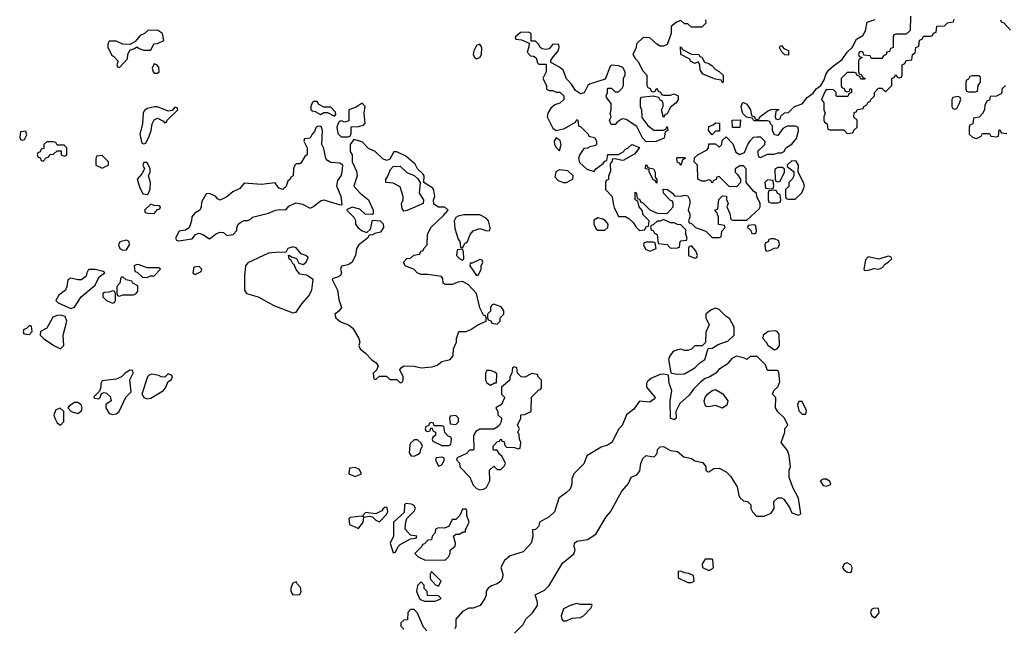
# Model space of a CAD drawing. Header units: inches. Extents: x 2701323 to 2964515, y 494916 to 722124.
# Tile 194 of 256: x 2792234 to 2797916, y 610764 to 614270. Entities that reach past the tile are written whole.
import ezdxf

# ---------------------------------------------------------------- set-up
doc = ezdxf.new("R2010")
doc.units = ezdxf.units.IN
doc.header["$MEASUREMENT"] = 0
doc.layers.add('C7691', color=7, linetype='Continuous')

msp = doc.modelspace()

# ---------------------------------------------------------------- linework, layer by layer
at = {"layer": 'C7691', "color": 2, "elevation": 2}
for points in [[(2797374, 614290), (2797372.7, 614207.3), (2797350, 614186), (2797290, 614186), (2797278, 614182), (2797274, 614170), (2797274, 614110), (2797258, 614102), (2797252.7, 614087.3), (2797238, 614082), (2797234, 614070), (2797218, 614062), (2797210, 614046), (2797150, 614046), (2797142, 614062), (2797106, 614066), (2797102, 614082), (2797090, 614086), (2797078, 614082), (2797074, 614070), (2797078, 614058), (2797094, 614054), (2797094, 614050), (2797078, 614042), (2797074, 614030), (2797074, 613970), (2797078, 613958), (2797092.7, 613952.7), (2797098, 613938), (2797114, 613930), (2797110, 613926), (2797087.3, 613927.3), (2797082, 613942), (2797067.3, 613947.3), (2797062, 613962), (2797050, 613966), (2797010, 613966), (2796974, 613930), (2796974, 613890), (2796978, 613878), (2796992.7, 613872.7), (2796998, 613858), (2797010, 613854), (2797022, 613858), (2797027.3, 613872.7), (2797034, 613870), (2797034, 613850), (2797018, 613842), (2797012.7, 613827.3), (2796950, 613826), (2796946, 613830), (2796946, 613850), (2796930, 613866), (2796890, 613868), (2796882, 613858), (2796862, 613810), (2796874, 613790), (2796874, 613750), (2796882, 613730), (2796874, 613710), (2796874, 613690), (2796878, 613678), (2796894, 613670), (2796898, 613638), (2796910, 613634), (2796990, 613634), (2797010, 613614), (2797042, 613618), (2797047.3, 613632.7), (2797066, 613650), (2797066, 613690), (2797048.4, 613708.4), (2797050, 613734), (2797062, 613738), (2797068.4, 613751.6), (2797102, 613758), (2797106, 613770), (2797122, 613778), (2797130, 613794), (2797142, 613798), (2797146, 613810), (2797166, 613830), (2797166, 613850), (2797190, 613874), (2797210, 613874), (2797230, 613854), (2797266, 613890), (2797266, 613930), (2797282, 613938), (2797287.3, 613952.7), (2797292.7, 613952.7), (2797298, 613938), (2797310, 613934), (2797322, 613938), (2797326, 613950), (2797326, 614010), (2797342, 614018), (2797350, 614034), (2797382, 614038), (2797386, 614070), (2797402, 614078), (2797406, 614110), (2797422, 614118), (2797427.3, 614152.7), (2797442, 614158), (2797450, 614174), (2797490, 614174), (2797502, 614178), (2797507.3, 614192.7), (2797522, 614198), (2797527.3, 614232.7), (2797570, 614234), (2797587.3, 614252.7), (2797622, 614258), (2797627.3, 614272.7)], [(2796192, 614270), (2796194, 614250), (2796170, 614226), (2796110, 614226), (2796090, 614246), (2796070, 614246), (2796050, 614266), (2796023.6, 614256.4), (2795994, 614230), (2795994, 614190), (2795970, 614126), (2795950, 614118), (2795930, 614118), (2795910, 614128), (2795870, 614166), (2795832.7, 614167.3), (2795794, 614130), (2795792, 614110), (2795772, 614070), (2795785.4, 614045.4), (2795802, 614030), (2795830, 613974), (2795854, 613950), (2795854, 613890), (2795858, 613878), (2795872.7, 613872.7), (2795878, 613858), (2795890, 613854), (2795902, 613858), (2795910, 613874), (2795918, 613858), (2795932.7, 613852.7), (2795938, 613838), (2795950, 613834), (2795990, 613834), (2796010, 613842), (2796034, 613830), (2796034, 613810), (2796022, 613790), (2795990, 613766), (2795970, 613726), (2795958, 613722), (2795950, 613706), (2795938, 613750), (2795948, 613770), (2795947.3, 613787.3), (2795942, 613802), (2795930, 613806), (2795922, 613822), (2795890, 613828), (2795818, 613822), (2795814, 613810), (2795814, 613770), (2795822, 613750), (2795824.7, 613704.7), (2795859.6, 613659.6), (2795892.7, 613632.7), (2795947.3, 613632.7), (2795962, 613638), (2795970, 613654), (2795974, 613630), (2795958, 613622), (2795952.7, 613587.3), (2795907.3, 613567.3), (2795850, 613566), (2795828.4, 613588.4), (2795794.6, 613654.6), (2795734, 613694), (2795710, 613698), (2795681, 613679), (2795670, 613666), (2795650, 613666), (2795646, 613670), (2795638, 613690), (2795648, 613710), (2795642, 613730), (2795648, 613750), (2795647.3, 613787.3), (2795620.4, 613820.4), (2795618, 613830), (2795626, 613850), (2795626, 613870), (2795630, 613874), (2795650, 613874), (2795670, 613854), (2795690, 613854), (2795710, 613874), (2795718, 613890), (2795718, 613930), (2795728.4, 613951.6), (2795728.7, 613970), (2795714, 613994), (2795690, 614004), (2795650, 614008), (2795641, 613999), (2795612.7, 613927.3), (2795522, 613898), (2795512, 613890), (2795491.1, 613848.9), (2795470, 613842), (2795441.2, 613861.2), (2795418, 613898), (2795389, 613929), (2795370, 613978), (2795350, 613995.3), (2795302, 614022), (2795298, 614030), (2795308, 614050), (2795342, 614090), (2795348, 614110), (2795346, 614126), (2795310, 614128), (2795290, 614102), (2795270, 614098), (2795250, 614102), (2795238, 614110), (2795230, 614126), (2795210, 614146), (2795186, 614146), (2795186, 614190), (2795170, 614198), (2795123.6, 614196.4), (2795094, 614170), (2795098, 614158), (2795130, 614154), (2795174, 614134), (2795172.7, 614112.7), (2795162, 614082), (2795182, 614062), (2795199.6, 614059.6), (2795214, 614050), (2795222, 614022), (2795230, 614014), (2795272.7, 614012.7), (2795272, 613970), (2795252, 613930), (2795274, 613890), (2795274, 613870), (2795290, 613862), (2795310, 613862), (2795330, 613852), (2795351.6, 613851.6), (2795374, 613830), (2795374, 613810), (2795350.9, 613789.1), (2795322, 613778), (2795299.8, 613760.2), (2795282, 613730), (2795278, 613710), (2795310, 613644.7), (2795330, 613631), (2795377.2, 613642.8), (2795442, 613678), (2795450, 613694), (2795454, 613690), (2795458, 613658), (2795472.7, 613652.7), (2795514, 613610), (2795518, 613598), (2795552, 613590), (2795562, 613570), (2795562, 613550), (2795556, 613544), (2795523.6, 613536.4), (2795510, 613528), (2795490, 613526), (2795467.1, 613492.9), (2795458, 613470), (2795465.4, 613445.4), (2795507.3, 613407.3), (2795550, 613394), (2795558, 613410), (2795600.2, 613439.8), (2795610, 613454), (2795622, 613458), (2795627.3, 613492.7), (2795690, 613492), (2795715.3, 613504.7), (2795730, 613522), (2795746, 613530), (2795766, 613550), (2795811.6, 613531.6), (2795783.6, 613496.4), (2795719.6, 613460.4), (2795710, 613458), (2795670, 613468), (2795654, 613466), (2795654, 613454), (2795642, 613438), (2795643.6, 613396.4), (2795632.7, 613367.3), (2795631.6, 613348.4), (2795618, 613342), (2795614, 613330), (2795614, 613290), (2795654, 613250), (2795658, 613210), (2795665.4, 613185.4), (2795690, 613134), (2795730, 613134), (2795750, 613122), (2795776.9, 613096.9), (2795790, 613074), (2795810, 613054), (2795842, 613058), (2795850, 613074), (2795862, 613078), (2795866, 613110), (2795830, 613146), (2795827.3, 613167.3), (2795808, 613190), (2795802, 613222), (2795786, 613230), (2795786, 613274), (2795794, 613270), (2795798, 613238), (2795810, 613234), (2795818, 613218), (2795830, 613214), (2795870, 613172), (2795912.7, 613152.7), (2795970, 613152), (2796006, 613190), (2796006, 613210), (2796002, 613222), (2795990, 613226), (2795949.1, 613269.1), (2795948, 613292), (2795972, 613290), (2796002, 613270), (2796012.7, 613252.7), (2796050, 613252), (2796070, 613258), (2796090, 613254), (2796102, 613230), (2796102, 613210), (2796092, 613170), (2796102, 613150), (2796102, 613130), (2796094, 613110), (2796098, 613098), (2796110, 613094), (2796134, 613070), (2796194, 613050), (2796230, 613014), (2796270, 613014), (2796282, 613018), (2796286, 613050), (2796306, 613070), (2796302, 613082), (2796267.3, 613087.3), (2796266, 613130), (2796258, 613158), (2796246, 613170), (2796262, 613178), (2796268.4, 613231.6), (2796290, 613254), (2796312, 613252), (2796312.7, 613232.7), (2796322, 613210), (2796314, 613190), (2796331.6, 613151.6), (2796338, 613118), (2796350, 613114), (2796430, 613114), (2796500.4, 613179.6), (2796508, 613190), (2796508, 613210), (2796488, 613250), (2796486, 613270), (2796470, 613278), (2796426, 613330), (2796426, 613410), (2796410, 613426), (2796390, 613426), (2796362, 613410), (2796362, 613390), (2796376.9, 613376.9), (2796394, 613350), (2796394, 613330), (2796370, 613306), (2796327.3, 613307.3), (2796270, 613366), (2796258, 613362), (2796252.7, 613347.3), (2796238, 613342), (2796230, 613326), (2796222, 613342), (2796210, 613346), (2796190, 613338), (2796170, 613338), (2796148, 613350), (2796146, 613430), (2796126, 613450), (2796127.3, 613472.7), (2796148.4, 613491.6), (2796200.4, 613519.6), (2796208, 613530), (2796210, 613554), (2796250, 613554), (2796270, 613534), (2796286, 613550), (2796287.3, 613572.7), (2796310, 613594), (2796350, 613554), (2796366.4, 613506.4), (2796390, 613492), (2796417.2, 613502.8), (2796435.3, 613550), (2796448.9, 613571.1), (2796468.7, 613591.3), (2796490, 613594), (2796510, 613594), (2796534, 613570), (2796532.7, 613547.3), (2796492, 613510), (2796498, 613478), (2796510, 613474), (2796550, 613494), (2796590, 613494), (2796610, 613502), (2796630, 613502), (2796646, 613510), (2796655.3, 613530), (2796690, 613551.3), (2796716, 613584), (2796728, 613628), (2796726, 613650), (2796710, 613655.3), (2796663.6, 613656.4), (2796638, 613642), (2796610, 613602), (2796590, 613606), (2796578, 613630), (2796578, 613658), (2796566, 613670), (2796562, 613682), (2796550, 613686), (2796470, 613686), (2796462, 613702), (2796428, 613708), (2796408, 613728), (2796403.1, 613743.1), (2796398, 613770), (2796406, 613790), (2796410, 613792), (2796430, 613782), (2796451, 613750), (2796458, 613718), (2796474, 613710), (2796478, 613698), (2796490, 613694), (2796502, 613698), (2796506, 613710), (2796550, 613742), (2796571.3, 613751.3), (2796610, 613754), (2796612.7, 613747.3), (2796598, 613742), (2796594, 613710), (2796598, 613698), (2796610, 613694), (2796622, 613698), (2796627.3, 613712.7), (2796647.3, 613732.7), (2796670, 613734), (2796706, 613770), (2796750, 613784.7), (2796778, 613822), (2796813.6, 613846.4), (2796830, 613871.3), (2796858, 613890), (2796877.2, 613922.8), (2796886, 613954), (2796902, 613978), (2796930, 614004.7), (2796980.4, 614039.6), (2797010, 614082), (2797038, 614110), (2797063.1, 614156.9), (2797100.4, 614179.6), (2797114.6, 614205.4), (2797125.2, 614254.8), (2797170, 614272)], [(2797894, 614270), (2797898, 614258), (2797912.7, 614252.7), (2797952, 614210)], [(2797922, 613890), (2797902, 613870), (2797902, 613850), (2797896.9, 613843.1), (2797870, 613828), (2797834, 613826), (2797830, 613806), (2797818, 613802), (2797803.6, 613776.4), (2797802, 613750), (2797791.1, 613728.9), (2797770, 613708), (2797738, 613702), (2797734, 613670), (2797718, 613662), (2797714, 613650), (2797714, 613610), (2797734, 613590), (2797755.3, 613584.7), (2797782, 613598), (2797790, 613614), (2797830, 613614), (2797838, 613598), (2797870, 613594), (2797882, 613598), (2797886, 613634), (2797892.7, 613632.7), (2797898, 613618), (2797930, 613614)], [(2795089.3, 610730.7), (2795140.2, 610779.8), (2795155.3, 610810), (2795192.7, 610847.3), (2795222, 610890), (2795222, 610910), (2795209.3, 610950.7), (2795262, 610978), (2795290, 611004.7), (2795366.3, 611133.7), (2795432.7, 611187.3), (2795439, 611210), (2795434, 611230), (2795435.3, 611250), (2795450, 611261), (2795510, 611271), (2795558, 611302), (2795619.3, 611400.7), (2795644, 611430), (2795709.3, 611550), (2795746.6, 611593.4), (2795762, 611630), (2795796, 611644), (2795813.6, 611666.4), (2795819, 611710), (2795830, 611738), (2795850, 611754.8), (2795890, 611746.8), (2795898, 611750), (2795913.2, 611766.8), (2795915.3, 611790), (2795930, 611804.7), (2795950, 611806.8), (2795990, 611784.7), (2796030, 611778), (2796067.1, 611747.1), (2796110, 611738), (2796130, 611724.7), (2796175.3, 611715.3), (2796194, 611690), (2796194, 611670), (2796203.6, 611663.6), (2796210, 611662), (2796240.4, 611679.6), (2796270, 611682), (2796310, 611662), (2796335.3, 611635.3), (2796374.4, 611574.4), (2796383.6, 611523.6), (2796391.6, 611511.6), (2796410, 611494), (2796434, 611490), (2796454, 611470), (2796454, 611450), (2796462, 611430), (2796486, 611406), (2796530, 611404.7), (2796570, 611422), (2796588, 611450), (2796586, 611490), (2796610, 611512), (2796630, 611512), (2796643.6, 611503.6), (2796675.9, 611455.9), (2796690, 611424.7), (2796728, 611412), (2796742, 611418), (2796729, 611510), (2796695.3, 611570), (2796675.3, 611630), (2796674, 611670), (2796682, 611690), (2796674.6, 611754.6), (2796664, 611784), (2796628, 611830), (2796648.7, 611890), (2796648.9, 611911.1), (2796666, 611930), (2796648, 611970), (2796610, 612008), (2796595.3, 612030), (2796598, 612090), (2796578, 612110), (2796586, 612130), (2796608.9, 612151.1), (2796620.4, 612179.6), (2796615.3, 612235.3), (2796610, 612246), (2796550, 612246), (2796538, 612278), (2796490, 612326), (2796450, 612326), (2796430, 612308.7), (2796416.4, 612316.4), (2796370, 612328.7), (2796344.5, 612315.5), (2796316.8, 612283.2), (2796268.2, 612251.8), (2796250.5, 612229.5), (2796213, 612207), (2796190, 612199), (2796162, 612178), (2796122.5, 612137.5), (2796097.3, 612102.7), (2796044.4, 612055.6), (2796021, 612010), (2796022, 611970), (2796010, 611962), (2795989.6, 611970), (2795987, 612070), (2795997.2, 612130), (2795982.7, 612170), (2795979, 612219), (2795950, 612225.2), (2795930, 612222.7), (2795879.1, 612200.9), (2795857.3, 612182.7), (2795850.8, 612170), (2795850.8, 612150), (2795901, 612090), (2795896.8, 612083.2), (2795870, 612064), (2795810, 612068), (2795778, 612022), (2795736, 611990), (2795710.9, 611929.1), (2795692, 611910), (2795652, 611830), (2795625.4, 611814.6), (2795590, 611804), (2795507.5, 611752.5), (2795490, 611708), (2795431.3, 611650), (2795419.6, 611620.4), (2795421, 611590), (2795410, 611562), (2795390, 611541.2), (2795344.7, 611510), (2795320.7, 611430), (2795290, 611401.2), (2795234, 611370), (2795230, 611348), (2795210, 611328), (2795194, 611326), (2795194.4, 611285.6), (2795184.7, 611250), (2795139.8, 611200.2), (2795063.5, 611176.5), (2795031.3, 611150), (2795011.3, 611110), (2795022.8, 611070), (2795020.7, 611050), (2795010.7, 611030), (2794990, 611015.1), (2794956.8, 611003.2), (2794938, 610990), (2794926.8, 610973.2), (2794926, 610950), (2794918.8, 610930), (2794890.4, 610889.6), (2794850, 610874), (2794825.4, 610874.6), (2794790, 610855.3), (2794751, 610810), (2794751, 610769), (2794745.4, 610754.6)], [(2794583.1, 610743.1), (2794564.7, 610764.7), (2794530, 610846), (2794510, 610866), (2794490, 610866), (2794474, 610850), (2794472.7, 610807.3), (2794450, 610806), (2794434, 610790), (2794434, 610770), (2794450, 610754)]]:
    msp.add_lwpolyline(points, dxfattribs=at)
for points in [[(2793030, 614208.7), (2792972.7, 614207.3), (2792954, 614190), (2792930, 614178), (2792898, 614142), (2792870, 614126), (2792830, 614128), (2792790, 614146), (2792750, 614146), (2792742, 614130), (2792742, 614110), (2792765.4, 614065.4), (2792778, 614058), (2792802, 614030), (2792794, 614010), (2792798, 613998), (2792810, 613994), (2792856.4, 614043.6), (2792858, 614070), (2792870, 614094), (2792896.4, 614103.6), (2792910, 614114), (2792923.6, 614103.6), (2792950, 614094), (2792990, 614094), (2793008.7, 614131.3), (2793030, 614132), (2793066, 614150), (2793058, 614190)], [(2794890, 614128.7), (2794870, 614122), (2794854.8, 614090), (2794851, 614070), (2794856, 614056), (2794870, 614044.7), (2794890, 614051.3), (2794899.3, 614070), (2794901.2, 614110)], [(2796290, 613906), (2796282, 613922), (2796250, 613926), (2796176.4, 613956.4), (2796160.4, 613980.4), (2796158, 614010), (2796150, 614026), (2796130, 614018), (2796106, 614030), (2796102, 614042), (2796048.9, 614068.9), (2796047.3, 614112.7), (2796054, 614110), (2796058, 614098), (2796110, 614072), (2796154, 614070), (2796158, 614058), (2796170, 614054), (2796185.4, 614025.4), (2796210, 614018), (2796230, 614004.7), (2796250, 613982), (2796270, 613972), (2796294, 613950), (2796294, 613910)], [(2796670, 614066), (2796650, 614068), (2796630, 614086), (2796618, 614110), (2796622, 614118), (2796630, 614122), (2796643.6, 614103.6), (2796670, 614092)], [(2793010, 614015.3), (2792998, 613990), (2793004.7, 613970), (2793010, 613962), (2793030, 613962), (2793038, 613970), (2793036.4, 613996.4), (2793026, 614010)], [(2797770, 613946), (2797730, 613946), (2797718, 613942), (2797710, 613926), (2797698, 613922), (2797694, 613910), (2797694, 613870), (2797698, 613858), (2797710, 613854), (2797750, 613854), (2797762, 613858), (2797766, 613890), (2797778, 613910), (2797778, 613938)], [(2793950, 613798), (2793930, 613798), (2793922, 613790), (2793914, 613770), (2793914, 613750), (2793923.6, 613743.6), (2793939.6, 613739.6), (2793970, 613722), (2793990, 613734), (2794010, 613734), (2794050, 613714), (2794058, 613722), (2794056.4, 613736.4), (2794030, 613766), (2793990, 613766), (2793961.2, 613781.2)], [(2794210, 613788), (2794175.3, 613764.7), (2794134, 613750), (2794132.7, 613687.3), (2794110, 613678), (2794090, 613686), (2794078, 613682), (2794070, 613666), (2794064.7, 613650), (2794070, 613614), (2794090, 613594), (2794130, 613594), (2794142, 613598), (2794147.3, 613612.7), (2794147.3, 613652.7), (2794190, 613654), (2794218, 613662), (2794227.3, 613672.7), (2794222, 613730), (2794228, 613770)], [(2797650, 613826), (2797618, 613822), (2797614, 613810), (2797614, 613770), (2797618, 613758), (2797630, 613754), (2797642, 613758), (2797656.4, 613783.6), (2797666, 613810), (2797662, 613822)], [(2793030, 613768), (2793012.7, 613767.3), (2792970, 613758), (2792954.8, 613745.2), (2792947.3, 613732.7), (2792943, 613670), (2792926.8, 613610), (2792938, 613558), (2792950, 613554), (2792962, 613558), (2792981.2, 613598.8), (2792993.2, 613630), (2792999, 613670), (2793010, 613692), (2793030, 613702), (2793063.6, 613683.6), (2793070, 613674), (2793082, 613678), (2793086, 613690), (2793146, 613750), (2793142, 613762), (2793130, 613766), (2793114, 613746), (2793090, 613742)], [(2793956.4, 613656.4), (2793944.7, 613650), (2793935.3, 613624.7), (2793922, 613610), (2793910, 613586), (2793878, 613582), (2793874, 613570), (2793892, 613530), (2793892, 613490), (2793879.6, 613480.4), (2793856.9, 613443.1), (2793850, 613438), (2793830, 613438), (2793822, 613430), (2793814, 613410), (2793811.6, 613368.4), (2793798, 613362), (2793794, 613350), (2793782, 613338), (2793772, 613310), (2793752, 613290), (2793730, 613298), (2793708, 613328), (2793630, 613319.3), (2793530, 613326), (2793503.6, 613296.4), (2793463.6, 613276.4), (2793430, 613248.7), (2793390, 613228), (2793376.4, 613236.4), (2793366, 613250), (2793330, 613268), (2793310, 613266), (2793283.6, 613216.4), (2793282, 613190), (2793274, 613170), (2793245.4, 613154.6), (2793227.1, 613132.9), (2793226, 613110), (2793211.3, 613068.7), (2793190, 613055.3), (2793154, 613050), (2793134, 613010), (2793138, 612998), (2793150, 612994), (2793230, 613004.7), (2793248.7, 613031.3), (2793270, 613038), (2793290, 613031), (2793330, 613004.7), (2793370, 613036), (2793390, 613044.7), (2793410, 613042), (2793430, 613024.7), (2793466, 613030), (2793487.3, 613052.7), (2793487.3, 613067.3), (2793495.3, 613090), (2793510, 613101), (2793530, 613110.8), (2793549, 613111), (2793563.1, 613116.9), (2793578, 613130), (2793670, 613152.7), (2793710, 613170.6), (2793734.4, 613174.4), (2793770, 613172), (2793786.3, 613193.7), (2793826.8, 613213.2), (2793865.2, 613205.2), (2793910, 613182), (2793930, 613192), (2793970, 613224.7), (2793989.1, 613230.9), (2794070, 613204.7), (2794090, 613202), (2794094.6, 613205.4), (2794089.2, 613250), (2794063.7, 613310), (2794070, 613342), (2794088.7, 613370), (2794095.3, 613390), (2794098, 613430), (2794082, 613442), (2794030, 613446), (2794010, 613457.2), (2794000.9, 613470), (2793990, 613526), (2793978, 613550), (2793982, 613630), (2793974.6, 613654.6)], [(2796230, 613606), (2796208, 613630), (2796210, 613654), (2796236.4, 613663.6), (2796250, 613674), (2796272.7, 613672.7), (2796272.7, 613627.3), (2796250, 613626)], [(2796347.3, 613647.3), (2796346, 613690), (2796392.7, 613692.7), (2796390, 613648)], [(2792270, 613626), (2792238, 613622), (2792234, 613590), (2792238, 613578), (2792250, 613574), (2792262, 613578), (2792275.3, 613604.7)], [(2792430, 613566), (2792390, 613566), (2792374, 613550), (2792372.7, 613527.3), (2792358, 613522), (2792352.7, 613507.3), (2792338, 613502), (2792334, 613490), (2792338, 613478), (2792352.7, 613472.7), (2792358, 613458), (2792370, 613454), (2792387.3, 613472.7), (2792402, 613478), (2792407.3, 613492.7), (2792430, 613494), (2792450, 613514), (2792472.7, 613512.7), (2792474, 613490), (2792490, 613482), (2792496.4, 613483.6), (2792506, 613490), (2792506, 613530), (2792490, 613546), (2792450, 613546), (2792442, 613562)], [(2794162, 613578), (2794142, 613550), (2794142, 613510), (2794152, 613490), (2794152, 613450), (2794176.9, 613396.9), (2794181, 613370), (2794162, 613310), (2794198, 613270), (2794246, 613230), (2794274, 613170), (2794274, 613150), (2794270, 613146), (2794228.4, 613148.4), (2794196.5, 613176.5), (2794152, 613188), (2794124.7, 613175.3), (2794122, 613170), (2794162, 613130), (2794171.6, 613111.6), (2794172, 613090), (2794184.7, 613070), (2794210, 613051.3), (2794238, 613042), (2794259, 613061), (2794270, 613114), (2794314, 613110), (2794332, 613092), (2794334, 613070), (2794315.3, 613044.7), (2794283.6, 613036.4), (2794270, 613028), (2794250, 613026), (2794242, 613010), (2794191.3, 612970), (2794178, 612950), (2794172, 612910), (2794150.9, 612869.1), (2794130, 612855.3), (2794091.6, 612848.4), (2794086, 612830), (2794091.3, 612810), (2794085.4, 612794.6), (2794074.4, 612785.6), (2794043.5, 612776.5), (2794038, 612770), (2794067.7, 612710), (2794074.8, 612654.8), (2794091, 612610), (2794078, 612590), (2794052, 612570), (2794058, 612550), (2794086, 612526), (2794131.3, 612510), (2794156, 612490), (2794191.3, 612430), (2794196, 612410), (2794191.3, 612390), (2794198, 612370), (2794230, 612346), (2794266.8, 612306.8), (2794291.3, 612290), (2794302, 612270), (2794292.7, 612247.3), (2794274, 612230), (2794278, 612198), (2794290, 612194), (2794310, 612214), (2794350, 612214), (2794370, 612194), (2794410, 612194), (2794430, 612174), (2794442, 612178), (2794446, 612190), (2794446, 612210), (2794428, 612250), (2794436.4, 612263.6), (2794450, 612272), (2794510, 612271), (2794550, 612262), (2794613.6, 612266.4), (2794643.2, 612276.8), (2794670, 612297.3), (2794718, 612310), (2794735.3, 612330), (2794737.2, 612370), (2794754, 612410), (2794755.3, 612430), (2794768.9, 612471.1), (2794810, 612471.3), (2794838, 612482), (2794878, 612510), (2794926, 612530), (2794926, 612550), (2794922, 612562), (2794910, 612566), (2794890, 612608), (2794869.2, 612690), (2794822, 612742), (2794790, 612759), (2794763.6, 612756.4), (2794730, 612742), (2794690, 612742), (2794678, 612750), (2794676.4, 612776.4), (2794668, 612788), (2794590, 612799), (2794550, 612799), (2794528.7, 612810), (2794510, 612828.7), (2794458, 612850), (2794448, 612870), (2794467.3, 612892.7), (2794490, 612894), (2794508.4, 612911.6), (2794542, 612918), (2794550, 612934), (2794562, 612938), (2794566, 612950), (2794586, 612970), (2794588, 613030), (2794606, 613070), (2794680.4, 613139.6), (2794706, 613170), (2794687.3, 613187.3), (2794650, 613188.7), (2794624.7, 613204.7), (2794622, 613230), (2794629, 613250), (2794624.7, 613284.7), (2794617.2, 613297.2), (2794566, 613330), (2794568, 613370), (2794560.4, 613380.4), (2794529, 613409), (2794516, 613436), (2794463.1, 613483.1), (2794410, 613508), (2794392.7, 613507.3), (2794370, 613466), (2794350, 613458), (2794330, 613468), (2794286, 613510), (2794247.3, 613527.3), (2794210, 613566)], [(2795330, 613588), (2795318, 613570), (2795321, 613550), (2795330, 613532), (2795350, 613514), (2795359, 613550), (2795353.2, 613573.2)], [(2792710, 613486), (2792678, 613482), (2792672.7, 613467.3), (2792674, 613430), (2792710, 613414), (2792730, 613422), (2792746, 613430), (2792746, 613450)], [(2792970, 613446), (2792950, 613446), (2792944.7, 613430), (2792954, 613410), (2792939.8, 613380.2), (2792912, 613350), (2792925.4, 613305.4), (2792944.7, 613264.7), (2792970, 613262), (2792975.3, 613264.7), (2792987.3, 613292.7), (2792988, 613330), (2792978, 613370), (2792986, 613390), (2792986, 613410)], [(2795910, 613326), (2795902, 613342), (2795890, 613346), (2795866, 613394), (2795866, 613406), (2795846, 613410), (2795847.3, 613432.7), (2795854, 613430), (2795858, 613418), (2795892, 613410), (2795902, 613390), (2795902, 613362), (2795911.3, 613348.7)], [(2796050, 613428.7), (2796042, 613442), (2796030, 613446), (2796026, 613470), (2796030, 613474), (2796070, 613474), (2796074, 613470), (2796058, 613462)], [(2796690, 613455.3), (2796662, 613430), (2796662, 613422), (2796696.9, 613396.9), (2796702, 613390), (2796702, 613370), (2796692, 613350), (2796672, 613330), (2796671.6, 613308.4), (2796654, 613290), (2796654, 613250), (2796658, 613238), (2796670, 613234), (2796710, 613234), (2796748.4, 613271.6), (2796762, 613310), (2796758, 613330), (2796726, 613390), (2796728, 613430), (2796714, 613454)], [(2794450, 613166), (2794440.4, 613180.4), (2794438, 613210), (2794446, 613230), (2794446, 613250), (2794430, 613306), (2794390, 613326), (2794346, 613330), (2794346, 613350), (2794356.4, 613363.6), (2794374.6, 613405.4), (2794390, 613422), (2794430, 613424.7), (2794467.9, 613387.9), (2794511.1, 613371.1), (2794531.3, 613351.3), (2794544.7, 613330), (2794538.8, 613270), (2794564.7, 613230), (2794562, 613210), (2794470, 613168.7)], [(2795350, 613404), (2795327.3, 613392.7), (2795322.8, 613362.8), (2795342, 613342), (2795370, 613331.3), (2795390, 613331.3), (2795410, 613342), (2795426, 613350), (2795428, 613370), (2795397.2, 613397.2)], [(2796610, 613418), (2796592.7, 613407.3), (2796594, 613350), (2796598, 613338), (2796610, 613334), (2796622, 613338), (2796648, 613390), (2796647.3, 613407.3), (2796636.4, 613416.4)], [(2796550, 613346), (2796534, 613330), (2796538, 613298), (2796570, 613294), (2796582, 613298), (2796586, 613310), (2796582, 613342)], [(2796590, 613286), (2796558, 613282), (2796554, 613270), (2796554, 613230), (2796558, 613218), (2796570, 613214), (2796610, 613214), (2796622, 613218), (2796626, 613230), (2796622, 613262), (2796607.3, 613267.3), (2796602, 613282)], [(2792990, 613206), (2792954, 613170), (2792958, 613158), (2792972.7, 613152.7), (2793010, 613152), (2793030, 613174), (2793042, 613178), (2793046, 613190), (2793036.4, 613196.4), (2793010, 613198)], [(2794890, 613144), (2794796.9, 613143.1), (2794763.6, 613136.4), (2794751.6, 613128.4), (2794742, 613110), (2794745.4, 613065.4), (2794763.6, 613003.6), (2794774, 612990), (2794778, 612958), (2794790, 612954), (2794802, 612978), (2794818, 612990), (2794834, 613030), (2794850, 613051.3), (2794890, 613066), (2794930, 613051.3), (2794947.3, 613052.7), (2794948.7, 613070), (2794939, 613110), (2794925.6, 613125.6)], [(2795570, 613126), (2795547.3, 613112.7), (2795546.8, 613090), (2795561.6, 613061.6), (2795570, 613054.8), (2795610, 613056), (2795628.9, 613071.1), (2795629, 613090), (2795615.3, 613110), (2795599.5, 613119.5)], [(2795950, 613118), (2795930, 613108), (2795912.7, 613107.3), (2795890, 613086), (2795878, 613082), (2795874, 613070), (2795878, 613058), (2795890, 613054), (2795898, 613038), (2795912, 613030), (2795918, 612978), (2795970, 612972), (2795990, 612952), (2796030, 612954), (2796042, 612958), (2796046, 612990), (2796050, 612994), (2796082, 612998), (2796086, 613010), (2796078, 613030), (2796078, 613058), (2796050, 613086), (2796030, 613088), (2796010, 613098), (2795990, 613098)], [(2796470, 613086), (2796438, 613082), (2796434, 613070), (2796452.7, 613052.7), (2796458, 613038), (2796470, 613034), (2796482, 613038), (2796486, 613050), (2796482, 613082)], [(2792850, 612998), (2792811.6, 612988.4), (2792804.7, 612970), (2792812, 612950), (2792830, 612941), (2792850, 612942), (2792868, 612970), (2792866, 612990)], [(2795890, 612986), (2795850, 612986), (2795838, 612982), (2795834, 612970), (2795845.4, 612945.4), (2795870, 612934), (2795890, 612942), (2795906, 612950), (2795902, 612982)], [(2796590, 613006), (2796570, 613006), (2796558, 613002), (2796552.7, 612987.3), (2796538, 612982), (2796534, 612970), (2796538, 612938), (2796550, 612934), (2796570, 612942), (2796588, 612952), (2796610, 612954), (2796618, 612970), (2796614.6, 612994.6)], [(2793810, 612959), (2793782, 612950), (2793770, 612926), (2793729.3, 612929.3), (2793670, 612923.7), (2793550, 612868), (2793538, 612850), (2793531, 612790), (2793532, 612710), (2793542, 612690), (2793610, 612671), (2793700.5, 612620.5), (2793810, 612578), (2793830, 612582), (2793862, 612630), (2793903.2, 612676.8), (2793919, 612710), (2793928, 612770), (2793890, 612795.3), (2793850, 612802), (2793830, 612828), (2793818, 612858), (2793810, 612862), (2793800.4, 612880.4), (2793789, 612890), (2793786, 612910), (2793790, 612912), (2793802, 612902), (2793831.3, 612891.3), (2793844.7, 612864.7), (2793870, 612858), (2793888, 612870), (2793898, 612898), (2793886, 612910), (2793859, 612919), (2793830, 612954)], [(2794790, 612946), (2794758, 612942), (2794754, 612910), (2794774, 612890), (2794790, 612882), (2794798, 612890), (2794795.3, 612930)], [(2796110, 612966), (2796098, 612962), (2796094, 612950), (2796094, 612910), (2796130, 612894), (2796142, 612898), (2796146, 612910), (2796136.4, 612936.4)], [(2794890, 612886), (2794846, 612866), (2794834, 612866), (2794832, 612850), (2794870, 612794), (2794882, 612798), (2794898, 612830), (2794898, 612850), (2794906, 612870), (2794902, 612882)], [(2797246, 612906), (2797191, 612889), (2797130, 612902), (2797115.3, 612884.7), (2797104.7, 612830), (2797110, 612822), (2797130, 612824.7), (2797165.2, 612834.8), (2797190, 612831), (2797210, 612838), (2797230, 612862), (2797246, 612870), (2797266, 612890), (2797262, 612902)], [(2792670, 612828.7), (2792632, 612828), (2792622, 612810), (2792618, 612790), (2792590.7, 612769.3), (2792569.2, 612769.2), (2792530, 612778), (2792511.6, 612768.4), (2792506, 612730), (2792498, 612710), (2792459.8, 612680.2), (2792442, 612650), (2792456, 612636), (2792530, 612602.8), (2792550, 612611), (2792588.2, 612671.8), (2792670, 612738), (2792693.2, 612786.8), (2792726, 612810), (2792716.4, 612816.4)], [(2792910, 612858), (2792894, 612850), (2792898, 612818), (2792912.7, 612812.7), (2792943.6, 612783.6), (2792970, 612782), (2792988.4, 612791.6), (2793010, 612792), (2793046, 612830), (2793038, 612838), (2792970, 612838), (2792923.6, 612856.4)], [(2793270, 612846), (2793238, 612842), (2793234, 612810), (2793242, 612802), (2793250, 612802), (2793282, 612818), (2793286, 612830)], [(2792830, 612786), (2792818, 612782), (2792812, 612750), (2792794, 612730), (2792794, 612690), (2792798, 612678), (2792810, 612674), (2792830, 612682), (2792890, 612682), (2792906, 612690), (2792916.4, 612703.6), (2792915.3, 612735.3), (2792886, 612750), (2792882, 612762), (2792848.4, 612768.4)], [(2792770, 612706), (2792750, 612698), (2792723.6, 612696.4), (2792714, 612690), (2792714, 612670), (2792734, 612650), (2792770, 612634), (2792782, 612638), (2792786, 612650), (2792786, 612690), (2792782, 612702)], [(2794970, 612628.7), (2794958, 612622), (2794951.3, 612610), (2794951.3, 612588.7), (2794934, 612570), (2794934, 612550), (2794938, 612538), (2794952.7, 612532.7), (2794958, 612518), (2794990, 612514), (2795006, 612530), (2795006, 612550), (2795028, 612570), (2795028, 612590), (2795012.5, 612612.5)], [(2796250, 612606), (2796223.6, 612596.4), (2796194, 612570), (2796194, 612550), (2796212, 612510), (2796192.7, 612467.3), (2796192, 612408), (2796172.7, 612387.3), (2796130, 612388), (2796110.9, 612369.1), (2796090, 612362), (2796070, 612362), (2796050, 612368.7), (2796030, 612365.2), (2796005.5, 612354.5), (2795986, 612330), (2795978.8, 612310), (2795991.6, 612231.6), (2796024, 612224), (2796070, 612226), (2796130, 612262), (2796158, 612290), (2796188, 612310), (2796207.3, 612372.7), (2796230, 612374), (2796264, 612396), (2796323.1, 612416.9), (2796358, 612450), (2796356.4, 612496.4), (2796330, 612546), (2796310, 612558), (2796270, 612598)], [(2792470, 612566), (2792450, 612564), (2792426, 612554), (2792390.7, 612489.3), (2792354, 612470), (2792352, 612450), (2792372, 612430), (2792431.3, 612390), (2792470, 612371), (2792489, 612390), (2792485.2, 612450), (2792506, 612530), (2792496.6, 612556.6)], [(2792290, 612506), (2792272.7, 612487.3), (2792258, 612482), (2792254, 612470), (2792258, 612458), (2792290, 612454), (2792306, 612470), (2792302, 612502)], [(2796594.6, 612474.6), (2796554, 612470), (2796524.7, 612450), (2796522, 612430), (2796542, 612410), (2796551.6, 612391.6), (2796590, 612364.7), (2796606, 612370), (2796618, 612390), (2796616.4, 612456.4), (2796606, 612470)], [(2792870, 612248), (2792842, 612230), (2792822, 612210), (2792790, 612195.3), (2792710, 612186), (2792702, 612170), (2792702, 612150), (2792694, 612126), (2792663.6, 612096.4), (2792662, 612090), (2792666.4, 612086.4), (2792690, 612082), (2792698, 612090), (2792706, 612114), (2792722, 612118), (2792735.3, 612115.3), (2792755.3, 612095.3), (2792762, 612070), (2792732, 612050), (2792731.3, 612030), (2792750, 611998), (2792770, 611991), (2792790, 611996), (2792808.7, 612010), (2792847.3, 612092.7), (2792876.4, 612123.6), (2792868.7, 612191.3), (2792888, 612230), (2792886, 612246)], [(2795090, 612266), (2795078, 612262), (2795074, 612230), (2795062, 612210), (2795062, 612190), (2795014, 612150), (2795014, 612110), (2795031.6, 612091.6), (2795031.6, 612088.4), (2795014, 612050), (2794982, 612030), (2794994, 612010), (2794994, 611990), (2795014, 611970), (2795012, 611950), (2795002, 611930), (2794990, 611918), (2794970, 611908), (2794890, 611908), (2794865.4, 611894.6), (2794852, 611870), (2794854, 611790), (2794850, 611786), (2794830, 611786), (2794812.7, 611767.3), (2794758, 611742), (2794754, 611730), (2794772, 611712), (2794774, 611690), (2794832, 611630), (2794850, 611584.7), (2794870, 611564.7), (2794890, 611558), (2794910, 611562), (2794928.4, 611571.6), (2794948, 611610), (2794946, 611670), (2794970, 611694), (2794990, 611674), (2795010, 611674), (2795030, 611694), (2795038, 611710), (2795018, 611750), (2795003.1, 611763.1), (2794990, 611786), (2794970, 611786), (2794966, 611790), (2794966, 611810), (2794990, 611834), (2795002, 611838), (2795010, 611852), (2795018, 611838), (2795030, 611834), (2795032.7, 611812.7), (2795043.6, 611803.6), (2795090, 611802), (2795110, 611794), (2795122, 611798), (2795126, 611830), (2795118, 611850), (2795116.4, 611876.4), (2795108, 611890), (2795118, 611910), (2795106, 611930), (2795126, 611970), (2795126, 611990), (2795147.3, 611992.7), (2795186, 612010), (2795188, 612092), (2795227.3, 612132.7), (2795242, 612138), (2795246, 612150), (2795246, 612190), (2795226, 612210), (2795222, 612222), (2795190, 612228), (2795150, 612208), (2795128.4, 612208.4), (2795106, 612230), (2795102, 612262)], [(2794950, 612246), (2794930, 612246), (2794922, 612230), (2794922, 612190), (2794930, 612174), (2794950, 612162), (2794974, 612174), (2794986, 612174), (2794987.3, 612227.3), (2794976.4, 612236.4)], [(2793090, 612226), (2793072, 612208), (2793051.1, 612208.9), (2793037.5, 612217.5), (2792995.3, 612224.7), (2792980.7, 612219.3), (2792970.6, 612209.4), (2792938, 612110), (2792951.3, 612090), (2792970, 612083), (2792990, 612085.5), (2793063.7, 612130), (2793078, 612150), (2793090, 612182), (2793110, 612194), (2793115.3, 612210), (2793110, 612218)], [(2796290, 612029.3), (2796250, 612044), (2796210, 612035.3), (2796198, 612038), (2796190, 612046), (2796184, 612070), (2796189.2, 612090), (2796204, 612110), (2796230, 612130.8), (2796250, 612136), (2796290.8, 612110.8), (2796320.7, 612070), (2796314.9, 612045.1)], [(2796750, 612066), (2796730, 612066), (2796722, 612050), (2796730, 612014), (2796750, 611994), (2796770, 611994), (2796774.6, 612014.6)], [(2792468, 612028), (2792442, 612018), (2792431, 611990), (2792436, 611970), (2792450, 611944.7), (2792470, 611931.3), (2792489, 611951), (2792489.1, 611989.1), (2792488, 612010)], [(2792570, 612062), (2792550, 612062), (2792519.6, 612040.4), (2792512, 612030), (2792532, 612010), (2792570, 611998), (2792590, 612014), (2792594, 612030), (2792590, 612046)], [(2794750, 611986), (2794718, 611982), (2794714, 611970), (2794718, 611938), (2794750, 611934), (2794766, 611950), (2794766, 611970)], [(2794610, 611946), (2794598, 611942), (2794594, 611926), (2794578, 611922), (2794574, 611910), (2794578, 611898), (2794590, 611894), (2794602, 611898), (2794606, 611914), (2794614, 611914), (2794618, 611898), (2794634, 611890), (2794634, 611870), (2794618, 611862), (2794614, 611850), (2794618, 611838), (2794670, 611814), (2794710, 611814), (2794722, 611818), (2794726, 611850), (2794722, 611862), (2794707.3, 611867.3), (2794687.3, 611887.3), (2794682, 611922), (2794670, 611926), (2794626, 611926), (2794622, 611942)], [(2794530, 611846), (2794510, 611846), (2794490, 611826), (2794485.4, 611814.6), (2794482, 611770), (2794492.7, 611752.7), (2794510, 611752), (2794530, 611762), (2794546, 611770), (2794548.4, 611791.6), (2794558, 611810), (2794550, 611826)], [(2794670, 611746), (2794638, 611742), (2794634, 611730), (2794650, 611694), (2794670, 611702), (2794686, 611730), (2794682, 611742)], [(2794170, 611686), (2794138, 611682), (2794134, 611650), (2794170, 611634), (2794190, 611642), (2794206, 611650), (2794194.6, 611674.6)], [(2796890, 611618), (2796870, 611618), (2796854, 611610), (2796870, 611582), (2796890, 611578), (2796910, 611586), (2796914, 611590), (2796910, 611606)], [(2794343.6, 611456.4), (2794330, 611446), (2794324.7, 611435.3), (2794290, 611418), (2794230, 611426), (2794214, 611410), (2794218, 611402), (2794206, 611406), (2794142, 611398), (2794134, 611390), (2794138, 611358), (2794190, 611334), (2794215.3, 611370), (2794220.4, 611399.6), (2794250, 611404.7), (2794270, 611402), (2794290, 611382), (2794310, 611372), (2794350, 611414), (2794358, 611430), (2794355.3, 611455.3)], [(2794462, 611478), (2794454, 611470), (2794452.7, 611427.3), (2794391.3, 611370), (2794392, 611290), (2794372, 611250), (2794390, 611194), (2794402, 611198), (2794418, 611230), (2794430, 611242), (2794490, 611274), (2794522, 611278), (2794526, 611290), (2794490, 611295.3), (2794459, 611330), (2794460.2, 611359.8), (2794468, 611392), (2794510, 611434), (2794518, 611450), (2794510, 611466), (2794494.6, 611474.6)], [(2794810, 611446), (2794790, 611446), (2794774, 611410), (2794750, 611386), (2794730, 611386), (2794710, 611346), (2794683.6, 611336.4), (2794650, 611338), (2794634, 611330), (2794631.6, 611308.4), (2794614, 611290), (2794611.1, 611268.9), (2794590, 611266), (2794570, 611246), (2794558, 611242), (2794554, 611230), (2794514, 611190), (2794534, 611170), (2794570, 611154), (2794690, 611152), (2794708, 611170), (2794718, 611190), (2794718, 611210), (2794747.3, 611232.7), (2794748, 611250), (2794738, 611290), (2794750, 611302), (2794770, 611302), (2794794, 611314), (2794806, 611314), (2794806, 611326), (2794828, 611370), (2794815.3, 611410), (2794815.3, 611435.3)], [(2796230, 611158), (2796190, 611158), (2796172, 611130), (2796174, 611110), (2796210, 611092), (2796230, 611102), (2796238, 611110), (2796234, 611154)], [(2797010, 611135.1), (2796992, 611130), (2796982.8, 611110), (2796990, 611098), (2797010, 611082.8), (2797030, 611081), (2797036, 611090), (2797038, 611110), (2797030, 611124)], [(2794610, 611086), (2794602, 611070), (2794603.6, 611043.6), (2794634, 611010), (2794650, 611002), (2794666, 611030)], [(2796050, 611088), (2796034, 611086), (2796034, 611050), (2796090, 611022), (2796110, 611022), (2796126, 611030), (2796122, 611062), (2796095.3, 611075.3), (2796070, 611078)], [(2793830, 611026), (2793810, 611018), (2793798, 610990), (2793798, 610970), (2793810, 610952), (2793850, 610954), (2793858, 610970), (2793853.6, 610993.6), (2793834.6, 611014.6)], [(2794550, 611026), (2794530, 611006), (2794524.7, 610970), (2794542, 610930), (2794550, 610922), (2794570, 610914), (2794630, 610914), (2794650, 610922), (2794666, 610930), (2794650, 610946), (2794587.3, 610947.3), (2794586, 610970), (2794568.4, 610988.4), (2794567.3, 611007.3)], [(2795450, 610902), (2795410, 610889), (2795372, 610870), (2795358, 610830), (2795362, 610810), (2795370, 610802), (2795390, 610802), (2795422.7, 610817.3), (2795470, 610821), (2795488, 610830), (2795530, 610874), (2795538, 610890), (2795535.3, 610895.3), (2795470, 610895.3)], [(2797164.9, 610875.1), (2797150, 610866), (2797144.7, 610850), (2797151.1, 610831.1), (2797170, 610818), (2797193.4, 610846.6), (2797190, 610872.3)]]:
    msp.add_lwpolyline(points, close=True, dxfattribs=at)

doc.saveas('drawing.dxf')
